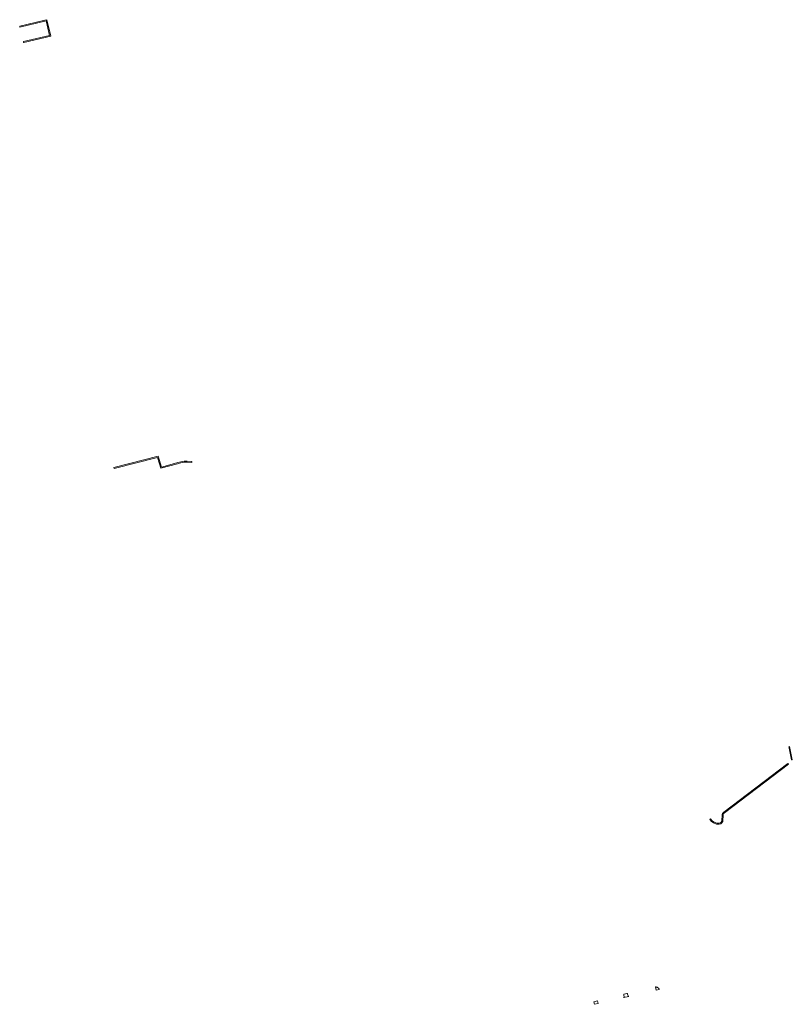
# Model space of a CAD drawing. Extents: x 211930 to 222589, y 569015 to 577578.
# Tile 66 of 95: x 220285 to 220824, y 575618 to 576306. Entities that reach past the tile are written whole.
import ezdxf

# ---------------------------------------------------------------- set-up
doc = ezdxf.new("R2010")
doc.units = 0
doc.layers.add('016 Alles planjaar 2023', color=72, linetype='Continuous', lineweight=20, true_color=0x1e90ff)

msp = doc.modelspace()

# ---------------------------------------------------------------- hatches: boundary and pattern name
at = {"layer": '016 Alles planjaar 2023', "true_color": 0x1e90ff}
h = msp.add_hatch(dxfattribs=at)
h.set_pattern_fill('DQ_CLEAR', color=72, style=0)
h.set_pattern_definition([])
h.paths.add_polyline_path([(220302.46, 576305.8), (220285.01, 576301.63), (220285.11, 576301.27), (220285.2, 576300.91), (220303.38, 576305.25), (220305.92, 576295.19), (220287.67, 576290.91), (220287.75, 576290.54), (220287.83, 576290.18), (220306.79, 576294.63), (220303.87, 576306.16), (220302.46, 576305.8)])
h = msp.add_hatch(dxfattribs=at)
h.set_pattern_fill('DQ_CLEAR', color=72, style=0)
h.set_pattern_definition([])
h.paths.add_polyline_path([(220350.88, 575992.77), (220381.32, 576000.45), (220383.45, 575992.84), (220395.11, 575995.84), (220395.17, 575996.07), (220395.63, 575996.2), (220397.55, 575996.68), (220399.82, 575997.16), (220401.87, 575997.09), (220405.18, 575996.93), (220405.22, 575997.58), (220401.9, 575997.74), (220399.76, 575997.81), (220397.41, 575997.32), (220395.46, 575996.83), (220394.64, 575996.59), (220383.9, 575993.62), (220381.77, 576001.24), (220350.8, 575993.41), (220350.88, 575992.77)])
h = msp.add_hatch(dxfattribs=at)
h.set_pattern_fill('DQ_CLEAR', color=72, style=0)
h.set_pattern_definition([])
h.paths.add_polyline_path([(220822.05, 575798.4), (220822.27, 575797.29), (220823.92, 575789.14), (220824.17, 575789.19), (220824.41, 575789.24), (220822.54, 575798.5), (220822.05, 575798.4)])
h = msp.add_hatch(dxfattribs=at)
h.set_pattern_fill('DQ_CLEAR', color=72, style=0)
h.set_pattern_definition([])
h.paths.add_polyline_path([(220821.73, 575786.08), (220821.55, 575786.32), (220821.54, 575786.34), (220821.37, 575786.56), (220776.68, 575752.69), (220775.67, 575751.8), (220775.48, 575751.03), (220775.28, 575746.44), (220774.81, 575745.64), (220774.18, 575745.15), (220773.26, 575744.88), (220771.68, 575744.96), (220769.94, 575745.65), (220768.42, 575746.52), (220767.28, 575747.94), (220767.04, 575747.78), (220767.03, 575747.77), (220766.8, 575747.61), (220767.99, 575746.07), (220769.48, 575745.11), (220771.55, 575744.36), (220773.33, 575744.27), (220774.47, 575744.6), (220775.27, 575745.24), (220775.87, 575746.26), (220776.08, 575750.95), (220776.2, 575751.47), (220777.06, 575752.22), (220821.73, 575786.08)])
h = msp.add_hatch(dxfattribs=at)
h.set_pattern_fill('DQ_CLEAR', color=72, style=0)
h.set_pattern_definition([])
h.paths.add_polyline_path([(220731.58, 575628.9), (220731.56, 575628.95), (220731.54, 575628.99), (220731.51, 575629.03), (220731.49, 575629.08), (220731.47, 575629.12), (220731.44, 575629.16), (220731.41, 575629.2), (220731.39, 575629.25), (220731.36, 575629.29), (220731.33, 575629.33), (220731.31, 575629.37), (220731.28, 575629.41), (220731.25, 575629.45), (220731.22, 575629.49), (220731.19, 575629.53), (220731.15, 575629.56), (220731.12, 575629.6), (220731.09, 575629.64), (220731.06, 575629.67), (220731.02, 575629.71), (220730.99, 575629.75), (220730.95, 575629.78), (220730.92, 575629.81), (220730.88, 575629.85), (220730.84, 575629.88), (220730.8, 575629.91), (220730.77, 575629.94), (220730.73, 575629.97), (220730.69, 575630), (220730.65, 575630.03), (220730.61, 575630.06), (220730.57, 575630.09), (220730.53, 575630.12), (220730.49, 575630.15), (220730.45, 575630.17), (220730.4, 575630.2), (220730.36, 575630.22), (220730.32, 575630.25), (220730.27, 575630.27), (220730.23, 575630.29), (220730.19, 575630.31), (220730.14, 575630.34), (220730.1, 575630.36), (220730.05, 575630.38), (220730.01, 575630.39), (220729.96, 575630.41), (220729.91, 575630.43), (220729.87, 575630.45), (220729.82, 575630.46), (220729.77, 575630.48), (220729.73, 575630.49), (220729.68, 575630.5), (220729.63, 575630.52), (220729.58, 575630.53), (220729.53, 575630.54), (220729.49, 575630.55), (220729.44, 575630.56), (220729.39, 575630.57), (220729.34, 575630.58), (220729.29, 575630.58), (220729.24, 575630.59), (220729.19, 575630.6), (220729.14, 575630.6), (220729.09, 575630.6), (220729.05, 575630.61), (220729, 575630.61), (220728.95, 575630.61), (220728.9, 575630.61), (220728.85, 575630.61), (220728.8, 575630.61), (220729.3, 575628.4), (220731.58, 575628.9)])
h = msp.add_hatch(dxfattribs=at)
h.set_pattern_fill('DQ_CLEAR', color=72, style=0)
h.set_pattern_definition([])
h.paths.add_polyline_path([(220707.01, 575623.69), (220707.01, 575623.68), (220707.01, 575623.68), (220707.01, 575623.67), (220707.01, 575623.66), (220707.01, 575623.65), (220707.01, 575623.65), (220707.01, 575623.64), (220707.02, 575623.63), (220707.02, 575623.62), (220707.02, 575623.62), (220707.02, 575623.61), (220707.02, 575623.6), (220707.02, 575623.59), (220707.02, 575623.59), (220707.02, 575623.58), (220707.02, 575623.57), (220707.02, 575623.56), (220707.02, 575623.56), (220707.01, 575623.55), (220707.01, 575623.54), (220707.01, 575623.54), (220707.01, 575623.53), (220707.01, 575623.52), (220707.01, 575623.51), (220707.01, 575623.51), (220707.01, 575623.5), (220707.01, 575623.49), (220707, 575623.48), (220707, 575623.48), (220707, 575623.47), (220707, 575623.46), (220707, 575623.46), (220706.99, 575623.45), (220706.99, 575623.44), (220706.99, 575623.44), (220706.99, 575623.43), (220706.98, 575623.42), (220706.98, 575623.41), (220706.98, 575623.41), (220706.97, 575623.4), (220706.97, 575623.39), (220706.97, 575623.39), (220706.96, 575623.38), (220706.96, 575623.37), (220706.96, 575623.37), (220706.95, 575623.36), (220706.95, 575623.36), (220706.94, 575623.35), (220706.94, 575623.34), (220706.94, 575623.34), (220706.93, 575623.33), (220706.93, 575623.33), (220706.92, 575623.32), (220706.92, 575623.31), (220706.91, 575623.31), (220706.91, 575623.3), (220706.9, 575623.3), (220706.9, 575623.29), (220706.89, 575623.29), (220706.89, 575623.28), (220706.88, 575623.28), (220706.88, 575623.27), (220706.87, 575623.27), (220706.87, 575623.26), (220706.86, 575623.26), (220706.86, 575623.25), (220706.85, 575623.25), (220706.84, 575623.24), (220706.84, 575623.24), (220706.83, 575623.23), (220706.83, 575623.23), (220706.82, 575623.22), (220706.81, 575623.22), (220706.81, 575623.22), (220706.8, 575623.21), (220706.8, 575623.21), (220706.79, 575623.2), (220706.78, 575623.2), (220706.78, 575623.2), (220706.77, 575623.19), (220706.76, 575623.19), (220706.76, 575623.19), (220706.75, 575623.18), (220706.74, 575623.18), (220706.74, 575623.18), (220706.73, 575623.18), (220706.72, 575623.17), (220706.71, 575623.17), (220706.71, 575623.17), (220706.7, 575623.17), (220706.69, 575623.16), (220706.69, 575623.16), (220706.68, 575623.16), (220710.38, 575624.02), (220710.15, 575624.02), (220710.15, 575624.02), (220710.14, 575624.02), (220710.13, 575624.03), (220710.12, 575624.03), (220710.12, 575624.03), (220710.11, 575624.03), (220710.1, 575624.04), (220710.09, 575624.04), (220710.09, 575624.04), (220710.08, 575624.04), (220710.07, 575624.05), (220710.06, 575624.05), (220710.06, 575624.05), (220710.05, 575624.06), (220710.04, 575624.06), (220710.03, 575624.07), (220710.03, 575624.07), (220710.02, 575624.07), (220710.01, 575624.08), (220710.01, 575624.08), (220710, 575624.09), (220709.99, 575624.09), (220709.99, 575624.1), (220709.98, 575624.1), (220709.97, 575624.1), (220709.97, 575624.11), (220709.96, 575624.11), (220709.95, 575624.12), (220709.95, 575624.12), (220709.94, 575624.13), (220709.94, 575624.14), (220709.93, 575624.14), (220709.93, 575624.15), (220709.92, 575624.15), (220709.91, 575624.16), (220709.91, 575624.16), (220709.9, 575624.17), (220709.9, 575624.18), (220709.89, 575624.18), (220709.89, 575624.19), (220709.88, 575624.2), (220709.88, 575624.2), (220709.87, 575624.21), (220709.87, 575624.21), (220709.86, 575624.22), (220709.86, 575624.23), (220709.85, 575624.23), (220709.85, 575624.24), (220709.85, 575624.25), (220709.84, 575624.26), (220709.84, 575624.26), (220709.84, 575624.27), (220709.83, 575624.28), (220709.83, 575624.28), (220709.82, 575624.29), (220709.82, 575624.3), (220709.82, 575624.31), (220709.82, 575624.31), (220709.81, 575624.32), (220709.81, 575624.33), (220709.81, 575624.34), (220709.8, 575624.34), (220709.8, 575624.35), (220709.8, 575624.36), (220709.42, 575625.67), (220709.42, 575625.67), (220709.42, 575625.68), (220709.42, 575625.69), (220709.41, 575625.69), (220709.41, 575625.7), (220709.41, 575625.71), (220709.41, 575625.71), (220709.4, 575625.72), (220709.4, 575625.73), (220709.4, 575625.73), (220709.39, 575625.74), (220709.39, 575625.75), (220709.39, 575625.75), (220709.38, 575625.76), (220709.38, 575625.77), (220709.38, 575625.77), (220709.37, 575625.78), (220709.37, 575625.79), (220709.36, 575625.79), (220709.36, 575625.8), (220709.36, 575625.8), (220709.35, 575625.81), (220709.35, 575625.82), (220709.34, 575625.82), (220709.34, 575625.83), (220709.33, 575625.83), (220709.33, 575625.84), (220709.32, 575625.84), (220709.32, 575625.85), (220709.31, 575625.85), (220709.31, 575625.86), (220709.3, 575625.86), (220709.3, 575625.87), (220709.29, 575625.87), (220709.28, 575625.88), (220709.28, 575625.88), (220709.27, 575625.89), (220709.27, 575625.89), (220709.26, 575625.9), (220709.26, 575625.9), (220709.25, 575625.91), (220709.24, 575625.91), (220709.24, 575625.91), (220709.23, 575625.92), (220709.23, 575625.92), (220709.22, 575625.92), (220709.21, 575625.93), (220709.21, 575625.93), (220709.2, 575625.94), (220709.19, 575625.94), (220709.19, 575625.94), (220709.18, 575625.94), (220709.17, 575625.95), (220709.17, 575625.95), (220709.16, 575625.95), (220709.15, 575625.96), (220709.15, 575625.96), (220709.14, 575625.96), (220709.13, 575625.96), (220709.12, 575625.96), (220709.12, 575625.97), (220709.11, 575625.97), (220709.1, 575625.97), (220709.1, 575625.97), (220709.09, 575625.97), (220709.08, 575625.98), (220709.07, 575625.98), (220709.07, 575625.98), (220709.06, 575625.98), (220709.05, 575625.98), (220709.04, 575625.98), (220709.04, 575625.98), (220709.03, 575625.98), (220709.02, 575625.98), (220709.02, 575625.98), (220709.01, 575625.98), (220709, 575625.98), (220708.99, 575625.98), (220708.99, 575625.98), (220708.98, 575625.98), (220708.97, 575625.98), (220708.96, 575625.98), (220708.96, 575625.98), (220708.95, 575625.98), (220708.94, 575625.98), (220708.93, 575625.98), (220708.93, 575625.98), (220708.92, 575625.98), (220708.91, 575625.97), (220708.91, 575625.97), (220707.14, 575625.58), (220707.13, 575625.58), (220707.12, 575625.58), (220707.11, 575625.58), (220707.1, 575625.58), (220707.09, 575625.57), (220707.09, 575625.57), (220707.08, 575625.57), (220707.07, 575625.56), (220707.06, 575625.56), (220707.05, 575625.56), (220707.04, 575625.55), (220707.03, 575625.55), (220707.02, 575625.55), (220707.02, 575625.54), (220707.01, 575625.54), (220707, 575625.53), (220706.99, 575625.53), (220706.98, 575625.52), (220706.98, 575625.52), (220706.97, 575625.51), (220706.96, 575625.51), (220706.95, 575625.5), (220706.94, 575625.5), (220706.94, 575625.49), (220706.93, 575625.49), (220706.92, 575625.48), (220706.91, 575625.48), (220706.91, 575625.47), (220706.9, 575625.46), (220706.89, 575625.46), (220706.89, 575625.45), (220706.88, 575625.45), (220706.87, 575625.44), (220706.87, 575625.43), (220706.86, 575625.43), (220706.85, 575625.42), (220706.85, 575625.41), (220706.84, 575625.41), (220706.83, 575625.4), (220706.83, 575625.39), (220706.82, 575625.38), (220706.82, 575625.38), (220706.81, 575625.37), (220706.81, 575625.36), (220706.8, 575625.35), (220706.8, 575625.35), (220706.79, 575625.34), (220706.79, 575625.33), (220706.78, 575625.32), (220706.78, 575625.31), (220706.77, 575625.31), (220706.77, 575625.3), (220706.76, 575625.29), (220706.76, 575625.28), (220706.75, 575625.27), (220706.75, 575625.26), (220706.75, 575625.26), (220706.74, 575625.25), (220706.74, 575625.24), (220706.74, 575625.23), (220706.73, 575625.22), (220706.73, 575625.21), (220706.73, 575625.2), (220706.73, 575625.19), (220706.72, 575625.19), (220706.72, 575625.18), (220706.72, 575625.17), (220706.72, 575625.16), (220706.71, 575625.15), (220706.71, 575625.14), (220706.71, 575625.13), (220706.71, 575625.12), (220706.71, 575625.11), (220706.71, 575625.1), (220706.71, 575625.09), (220706.71, 575625.08), (220706.7, 575625.08), (220706.7, 575625.07), (220706.7, 575625.06), (220706.7, 575625.05), (220706.7, 575625.04), (220706.7, 575625.03), (220706.7, 575625.02), (220706.7, 575625.01), (220706.7, 575625), (220706.7, 575624.99), (220706.71, 575624.98), (220706.71, 575624.97), (220706.71, 575624.96), (220706.71, 575624.95), (220706.71, 575624.95), (220706.71, 575624.94), (220706.71, 575624.93), (220706.72, 575624.92), (220706.72, 575624.91), (220707.01, 575623.69)])
h = msp.add_hatch(dxfattribs=at)
h.set_pattern_fill('DQ_CLEAR', color=72, style=0)
h.set_pattern_definition([])
h.paths.add_polyline_path([(220688.88, 575619.04), (220688.41, 575620.86), (220685.92, 575620.32), (220686.38, 575618.48), (220688.88, 575619.04)])

# ---------------------------------------------------------------- linework, layer by layer
at = {"layer": '016 Alles planjaar 2023', "color": 14, "true_color": 0x004000}
for points in [[(220302.46, 576305.8), (220285.01, 576301.63), (220285.11, 576301.27), (220285.2, 576300.91), (220303.38, 576305.25), (220305.92, 576295.19), (220287.67, 576290.91), (220287.75, 576290.54), (220287.83, 576290.18), (220306.79, 576294.63), (220303.87, 576306.16), (220302.46, 576305.8)], [(220350.88, 575992.77), (220381.32, 576000.45), (220383.45, 575992.84), (220395.11, 575995.84), (220395.17, 575996.07), (220395.63, 575996.2), (220397.55, 575996.68), (220399.82, 575997.16), (220401.87, 575997.09), (220405.18, 575996.93), (220405.22, 575997.58), (220401.9, 575997.74), (220399.76, 575997.81), (220397.41, 575997.32), (220395.46, 575996.83), (220394.64, 575996.59), (220383.9, 575993.62), (220381.77, 576001.24), (220350.8, 575993.41), (220350.88, 575992.77)], [(220822.05, 575798.4), (220822.27, 575797.29), (220823.92, 575789.14), (220824.17, 575789.19), (220824.41, 575789.24), (220822.54, 575798.5), (220822.05, 575798.4)], [(220821.73, 575786.08), (220821.55, 575786.32), (220821.54, 575786.34), (220821.37, 575786.56), (220776.68, 575752.69), (220775.67, 575751.8), (220775.48, 575751.03), (220775.28, 575746.44), (220774.81, 575745.64), (220774.18, 575745.15), (220773.26, 575744.88), (220771.68, 575744.96), (220769.94, 575745.65), (220768.42, 575746.52), (220767.28, 575747.94), (220767.04, 575747.78), (220767.03, 575747.77), (220766.8, 575747.61), (220767.99, 575746.07), (220769.48, 575745.11), (220771.55, 575744.36), (220773.33, 575744.27), (220774.47, 575744.6), (220775.27, 575745.24), (220775.87, 575746.26), (220776.08, 575750.95), (220776.2, 575751.47), (220777.06, 575752.22), (220821.73, 575786.08)], [(220731.58, 575628.9), (220731.56, 575628.95), (220731.54, 575628.99), (220731.51, 575629.03), (220731.49, 575629.08), (220731.47, 575629.12), (220731.44, 575629.16), (220731.41, 575629.2), (220731.39, 575629.25), (220731.36, 575629.29), (220731.33, 575629.33), (220731.31, 575629.37), (220731.28, 575629.41), (220731.25, 575629.45), (220731.22, 575629.49), (220731.19, 575629.53), (220731.15, 575629.56), (220731.12, 575629.6), (220731.09, 575629.64), (220731.06, 575629.67), (220731.02, 575629.71), (220730.99, 575629.75), (220730.95, 575629.78), (220730.92, 575629.81), (220730.88, 575629.85), (220730.84, 575629.88), (220730.8, 575629.91), (220730.77, 575629.94), (220730.73, 575629.97), (220730.69, 575630), (220730.65, 575630.03), (220730.61, 575630.06), (220730.57, 575630.09), (220730.53, 575630.12), (220730.49, 575630.15), (220730.45, 575630.17), (220730.4, 575630.2), (220730.36, 575630.22), (220730.32, 575630.25), (220730.27, 575630.27), (220730.23, 575630.29), (220730.19, 575630.31), (220730.14, 575630.34), (220730.1, 575630.36), (220730.05, 575630.38), (220730.01, 575630.39), (220729.96, 575630.41), (220729.91, 575630.43), (220729.87, 575630.45), (220729.82, 575630.46), (220729.77, 575630.48), (220729.73, 575630.49), (220729.68, 575630.5), (220729.63, 575630.52), (220729.58, 575630.53), (220729.53, 575630.54), (220729.49, 575630.55), (220729.44, 575630.56), (220729.39, 575630.57), (220729.34, 575630.58), (220729.29, 575630.58), (220729.24, 575630.59), (220729.19, 575630.6), (220729.14, 575630.6), (220729.09, 575630.6), (220729.05, 575630.61), (220729, 575630.61), (220728.95, 575630.61), (220728.9, 575630.61), (220728.85, 575630.61), (220728.8, 575630.61), (220729.3, 575628.4), (220731.58, 575628.9)], [(220707.01, 575623.69), (220707.01, 575623.68), (220707.01, 575623.68), (220707.01, 575623.67), (220707.01, 575623.66), (220707.01, 575623.65), (220707.01, 575623.65), (220707.01, 575623.64), (220707.02, 575623.63), (220707.02, 575623.62), (220707.02, 575623.62), (220707.02, 575623.61), (220707.02, 575623.6), (220707.02, 575623.59), (220707.02, 575623.59), (220707.02, 575623.58), (220707.02, 575623.57), (220707.02, 575623.56), (220707.02, 575623.56), (220707.01, 575623.55), (220707.01, 575623.54), (220707.01, 575623.54), (220707.01, 575623.53), (220707.01, 575623.52), (220707.01, 575623.51), (220707.01, 575623.51), (220707.01, 575623.5), (220707.01, 575623.49), (220707, 575623.48), (220707, 575623.48), (220707, 575623.47), (220707, 575623.46), (220707, 575623.46), (220706.99, 575623.45), (220706.99, 575623.44), (220706.99, 575623.44), (220706.99, 575623.43), (220706.98, 575623.42), (220706.98, 575623.41), (220706.98, 575623.41), (220706.97, 575623.4), (220706.97, 575623.39), (220706.97, 575623.39), (220706.96, 575623.38), (220706.96, 575623.37), (220706.96, 575623.37), (220706.95, 575623.36), (220706.95, 575623.36), (220706.94, 575623.35), (220706.94, 575623.34), (220706.94, 575623.34), (220706.93, 575623.33), (220706.93, 575623.33), (220706.92, 575623.32), (220706.92, 575623.31), (220706.91, 575623.31), (220706.91, 575623.3), (220706.9, 575623.3), (220706.9, 575623.29), (220706.89, 575623.29), (220706.89, 575623.28), (220706.88, 575623.28), (220706.88, 575623.27), (220706.87, 575623.27), (220706.87, 575623.26), (220706.86, 575623.26), (220706.86, 575623.25), (220706.85, 575623.25), (220706.84, 575623.24), (220706.84, 575623.24), (220706.83, 575623.23), (220706.83, 575623.23), (220706.82, 575623.22), (220706.81, 575623.22), (220706.81, 575623.22), (220706.8, 575623.21), (220706.8, 575623.21), (220706.79, 575623.2), (220706.78, 575623.2), (220706.78, 575623.2), (220706.77, 575623.19), (220706.76, 575623.19), (220706.76, 575623.19), (220706.75, 575623.18), (220706.74, 575623.18), (220706.74, 575623.18), (220706.73, 575623.18), (220706.72, 575623.17), (220706.71, 575623.17), (220706.71, 575623.17), (220706.7, 575623.17), (220706.69, 575623.16), (220706.69, 575623.16), (220706.68, 575623.16), (220710.38, 575624.02), (220710.15, 575624.02), (220710.15, 575624.02), (220710.14, 575624.02), (220710.13, 575624.03), (220710.12, 575624.03), (220710.12, 575624.03), (220710.11, 575624.03), (220710.1, 575624.04), (220710.09, 575624.04), (220710.09, 575624.04), (220710.08, 575624.04), (220710.07, 575624.05), (220710.06, 575624.05), (220710.06, 575624.05), (220710.05, 575624.06), (220710.04, 575624.06), (220710.03, 575624.07), (220710.03, 575624.07), (220710.02, 575624.07), (220710.01, 575624.08), (220710.01, 575624.08), (220710, 575624.09), (220709.99, 575624.09), (220709.99, 575624.1), (220709.98, 575624.1), (220709.97, 575624.1), (220709.97, 575624.11), (220709.96, 575624.11), (220709.95, 575624.12), (220709.95, 575624.12), (220709.94, 575624.13), (220709.94, 575624.14), (220709.93, 575624.14), (220709.93, 575624.15), (220709.92, 575624.15), (220709.91, 575624.16), (220709.91, 575624.16), (220709.9, 575624.17), (220709.9, 575624.18), (220709.89, 575624.18), (220709.89, 575624.19), (220709.88, 575624.2), (220709.88, 575624.2), (220709.87, 575624.21), (220709.87, 575624.21), (220709.86, 575624.22), (220709.86, 575624.23), (220709.85, 575624.23), (220709.85, 575624.24), (220709.85, 575624.25), (220709.84, 575624.26), (220709.84, 575624.26), (220709.84, 575624.27), (220709.83, 575624.28), (220709.83, 575624.28), (220709.82, 575624.29), (220709.82, 575624.3), (220709.82, 575624.31), (220709.82, 575624.31), (220709.81, 575624.32), (220709.81, 575624.33), (220709.81, 575624.34), (220709.8, 575624.34), (220709.8, 575624.35), (220709.8, 575624.36), (220709.42, 575625.67), (220709.42, 575625.67), (220709.42, 575625.68), (220709.42, 575625.69), (220709.41, 575625.69), (220709.41, 575625.7), (220709.41, 575625.71), (220709.41, 575625.71), (220709.4, 575625.72), (220709.4, 575625.73), (220709.4, 575625.73), (220709.39, 575625.74), (220709.39, 575625.75), (220709.39, 575625.75), (220709.38, 575625.76), (220709.38, 575625.77), (220709.38, 575625.77), (220709.37, 575625.78), (220709.37, 575625.79), (220709.36, 575625.79), (220709.36, 575625.8), (220709.36, 575625.8), (220709.35, 575625.81), (220709.35, 575625.82), (220709.34, 575625.82), (220709.34, 575625.83), (220709.33, 575625.83), (220709.33, 575625.84), (220709.32, 575625.84), (220709.32, 575625.85), (220709.31, 575625.85), (220709.31, 575625.86), (220709.3, 575625.86), (220709.3, 575625.87), (220709.29, 575625.87), (220709.28, 575625.88), (220709.28, 575625.88), (220709.27, 575625.89), (220709.27, 575625.89), (220709.26, 575625.9), (220709.26, 575625.9), (220709.25, 575625.91), (220709.24, 575625.91), (220709.24, 575625.91), (220709.23, 575625.92), (220709.23, 575625.92), (220709.22, 575625.92), (220709.21, 575625.93), (220709.21, 575625.93), (220709.2, 575625.94), (220709.19, 575625.94), (220709.19, 575625.94), (220709.18, 575625.94), (220709.17, 575625.95), (220709.17, 575625.95), (220709.16, 575625.95), (220709.15, 575625.96), (220709.15, 575625.96), (220709.14, 575625.96), (220709.13, 575625.96), (220709.12, 575625.96), (220709.12, 575625.97), (220709.11, 575625.97), (220709.1, 575625.97), (220709.1, 575625.97), (220709.09, 575625.97), (220709.08, 575625.98), (220709.07, 575625.98), (220709.07, 575625.98), (220709.06, 575625.98), (220709.05, 575625.98), (220709.04, 575625.98), (220709.04, 575625.98), (220709.03, 575625.98), (220709.02, 575625.98), (220709.02, 575625.98), (220709.01, 575625.98), (220709, 575625.98), (220708.99, 575625.98), (220708.99, 575625.98), (220708.98, 575625.98), (220708.97, 575625.98), (220708.96, 575625.98), (220708.96, 575625.98), (220708.95, 575625.98), (220708.94, 575625.98), (220708.93, 575625.98), (220708.93, 575625.98), (220708.92, 575625.98), (220708.91, 575625.97), (220708.91, 575625.97), (220707.14, 575625.58), (220707.13, 575625.58), (220707.12, 575625.58), (220707.11, 575625.58), (220707.1, 575625.58), (220707.09, 575625.57), (220707.09, 575625.57), (220707.08, 575625.57), (220707.07, 575625.56), (220707.06, 575625.56), (220707.05, 575625.56), (220707.04, 575625.55), (220707.03, 575625.55), (220707.02, 575625.55), (220707.02, 575625.54), (220707.01, 575625.54), (220707, 575625.53), (220706.99, 575625.53), (220706.98, 575625.52), (220706.98, 575625.52), (220706.97, 575625.51), (220706.96, 575625.51), (220706.95, 575625.5), (220706.94, 575625.5), (220706.94, 575625.49), (220706.93, 575625.49), (220706.92, 575625.48), (220706.91, 575625.48), (220706.91, 575625.47), (220706.9, 575625.46), (220706.89, 575625.46), (220706.89, 575625.45), (220706.88, 575625.45), (220706.87, 575625.44), (220706.87, 575625.43), (220706.86, 575625.43), (220706.85, 575625.42), (220706.85, 575625.41), (220706.84, 575625.41), (220706.83, 575625.4), (220706.83, 575625.39), (220706.82, 575625.38), (220706.82, 575625.38), (220706.81, 575625.37), (220706.81, 575625.36), (220706.8, 575625.35), (220706.8, 575625.35), (220706.79, 575625.34), (220706.79, 575625.33), (220706.78, 575625.32), (220706.78, 575625.31), (220706.77, 575625.31), (220706.77, 575625.3), (220706.76, 575625.29), (220706.76, 575625.28), (220706.75, 575625.27), (220706.75, 575625.26), (220706.75, 575625.26), (220706.74, 575625.25), (220706.74, 575625.24), (220706.74, 575625.23), (220706.73, 575625.22), (220706.73, 575625.21), (220706.73, 575625.2), (220706.73, 575625.19), (220706.72, 575625.19), (220706.72, 575625.18), (220706.72, 575625.17), (220706.72, 575625.16), (220706.71, 575625.15), (220706.71, 575625.14), (220706.71, 575625.13), (220706.71, 575625.12), (220706.71, 575625.11), (220706.71, 575625.1), (220706.71, 575625.09), (220706.71, 575625.08), (220706.7, 575625.08), (220706.7, 575625.07), (220706.7, 575625.06), (220706.7, 575625.05), (220706.7, 575625.04), (220706.7, 575625.03), (220706.7, 575625.02), (220706.7, 575625.01), (220706.7, 575625), (220706.7, 575624.99), (220706.71, 575624.98), (220706.71, 575624.97), (220706.71, 575624.96), (220706.71, 575624.95), (220706.71, 575624.95), (220706.71, 575624.94), (220706.71, 575624.93), (220706.72, 575624.92), (220706.72, 575624.91), (220707.01, 575623.69)], [(220688.88, 575619.04), (220688.41, 575620.86), (220685.92, 575620.32), (220686.38, 575618.48), (220688.88, 575619.04)]]:
    msp.add_lwpolyline(points, close=True, dxfattribs=at)

doc.saveas('drawing.dxf')
